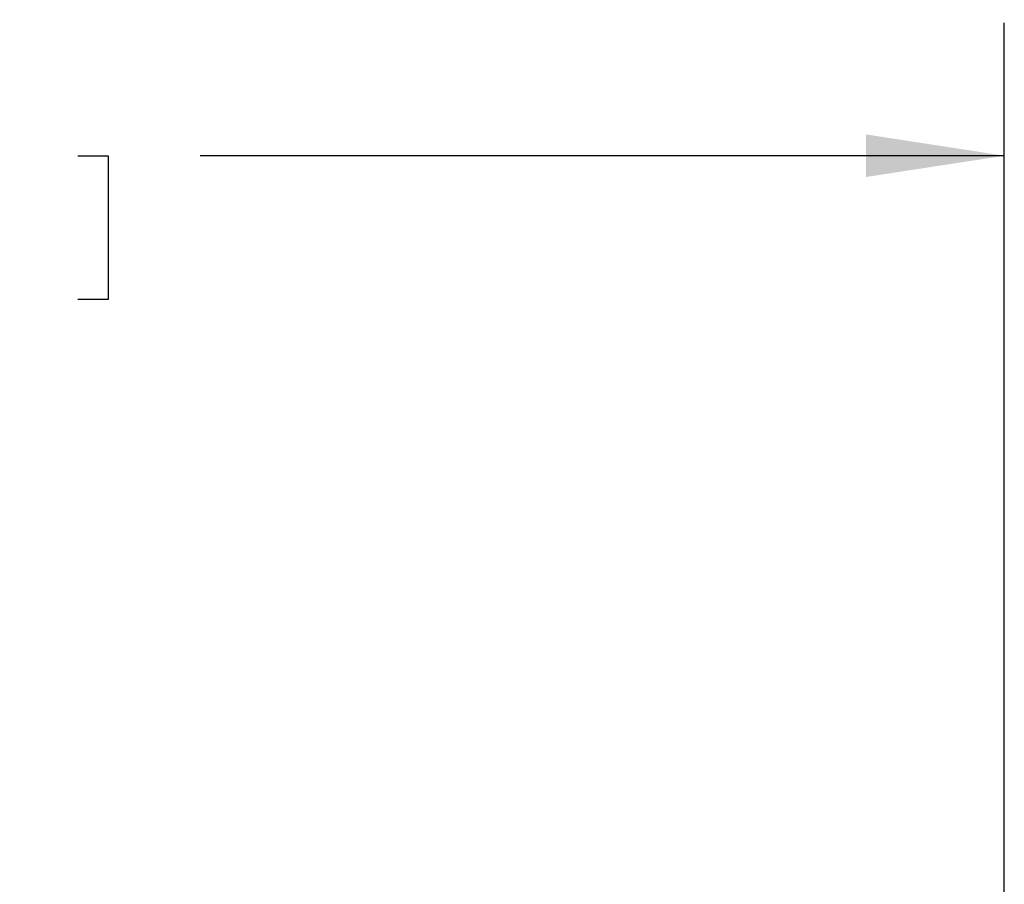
# Model space of a CAD drawing. Header units: inches. Extents: x 0.5 to 21.5, y 0.5 to 16.5.
# Tile 8 of 28: x 5.6 to 7.4, y 8 to 9.6. Entities that reach past the tile are written whole.
import ezdxf

# ---------------------------------------------------------------- set-up
doc = ezdxf.new("R2010")
doc.units = ezdxf.units.IN
doc.header["$LTSCALE"] = 2
doc.header["$MEASUREMENT"] = 0
doc.layers.add('DIMENSIONS', color=140, linetype='Continuous', lineweight=25)
doc.styles.add('SLDTEXTSTYLE0', font='TXT', dxfattribs={"width": 0.7})
doc.dimstyles.new('SLDDIMSTYLE1', dxfattribs={"dimtxt": 0.169922, "dimasz": 0.26, "dimexe": 0, "dimexo": 0.0625, "dimgap": 0.04248, "dimtad": 0, "dimtih": 1, "dimtoh": 1, "dimrnd": 1e-09, "dimzin": 12, "dimdsep": 46, "dimtxsty": 'SLDTEXTSTYLE0', "dimsah": 1, "dimcen": 0.09, "dimadec": 0, "dimazin": 3, "dimtfac": 1, "dimtofl": 0, "dimtmove": 0, "dimatfit": 3, "dimfxl": 0, "dimfrac": 2, "dimtolj": 1, "dimtzin": 12, "dimarcsym": 0})

# ---------------------------------------------------------------- blocks, each defined once
blk = doc.blocks.new('_D_1')
at = {"layer": 'DIMENSIONS'}
for p, q in [((3.721, 7.4667), (3.721, 9.6256)), ((7.426, 7.4667), (7.426, 9.6256)), ((3.721, 9.3756), (4.9478, 9.3756)), ((5.1781, 9.3756), (5.121, 9.3756)), ((5.121, 9.3756), (5.121, 9.1055)), ((5.683, 9.3756), (5.7401, 9.3756)), ((5.7401, 9.3756), (5.7401, 9.1055)), ((7.426, 9.3756), (5.9133, 9.3756)), ((5.121, 9.1055), (5.1781, 9.1055)), ((5.7401, 9.1055), (5.683, 9.1055))]:
    blk.add_line(p, q, dxfattribs=at)
for points in [[(3.721, 9.3756), (3.981, 9.3356), (3.981, 9.4156)], [(7.426, 9.3756), (7.166, 9.4156), (7.166, 9.3356)]]:
    blk.add_solid(points, dxfattribs=at)
at = {"layer": 'DIMENSIONS', "char_height": 0.16667, "attachment_point": 1, "style": 'SLDTEXTSTYLE0'}
for s, insert in [('3.71', (5.1781, 9.6285)), ('94.1', (5.1781, 9.3204))]:
    blk.add_mtext(s, dxfattribs=dict(at, insert=insert))

msp = doc.modelspace()

# ---------------------------------------------------------------- dimensions: what is measured, and where the dimension line sits
at = {"layer": 'DIMENSIONS'}
dim = msp.add_linear_dim(base=(7.4259650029, 9.3755806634), p1=(3.7209650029, 7.3666607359), p2=(7.4259650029, 7.3666607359), dimstyle='SLDDIMSTYLE1', dxfattribs=at)
dim.commit()
dim.dimension.update_dxf_attribs({"geometry": '_D_1', "text_midpoint": (5.4305625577, 9.3755806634), "dimtype": 160})

doc.saveas('drawing.dxf')
